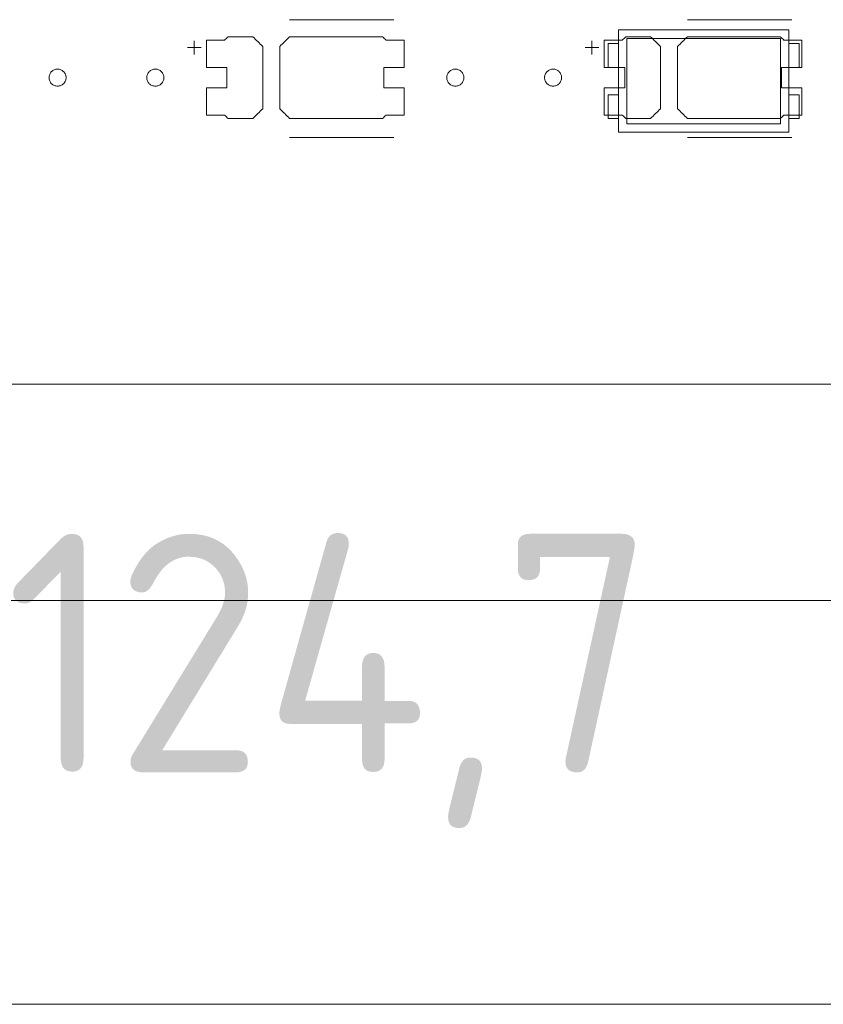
# Model space of a CAD drawing. Header units: inches. Extents: x -30 to 641, y 180 to 601.
# Tile 108 of 234: x 207 to 231, y 524 to 553. Entities that reach past the tile are written whole.
import ezdxf

# ---------------------------------------------------------------- set-up
doc = ezdxf.new("R2010")
doc.units = ezdxf.units.IN
doc.header["$MEASUREMENT"] = 0
doc.layers.add('1', color=7, linetype='Continuous')

# ---------------------------------------------------------------- blocks, each defined once
blk = doc.blocks.new('block 5')
at = {"layer": '1', "color": 8, "lineweight": 18, "true_color": 0x808080}
blk.add_lwpolyline([(-18.129, 535.876), (554.57, 535.876)], dxfattribs=at)
blk = doc.blocks.new('block 65')
at = {"layer": '1', "color": 155, "lineweight": 18, "true_color": 0x4c7299}
blk.add_lwpolyline([(280.228, 542.226), (160.002, 542.226)], dxfattribs=at)
blk = doc.blocks.new('block 174')
at = {"layer": '1', "color": 155, "lineweight": 18, "true_color": 0x4c7299}
blk.add_lwpolyline([(229.905, 552.613), (224.905, 552.613)], dxfattribs=at)
blk = doc.blocks.new('block 176')
at = {"layer": '1', "color": 155, "lineweight": 18, "true_color": 0x4c7299}
blk.add_lwpolyline([(224.905, 549.613), (229.905, 549.613)], dxfattribs=at)
blk = doc.blocks.new('block 177')
at = {"layer": '1', "color": 155, "lineweight": 18, "true_color": 0x4c7299}
blk.add_lwpolyline([(229.655, 552.363), (229.655, 549.863)], dxfattribs=at)
blk = doc.blocks.new('block 178')
at = {"layer": '1', "color": 155, "lineweight": 18, "true_color": 0x4c7299}
blk.add_lwpolyline([(225.155, 552.363), (229.655, 552.363)], dxfattribs=at)
blk = doc.blocks.new('block 179')
at = {"layer": '1', "color": 155, "lineweight": 18, "true_color": 0x4c7299}
blk.add_lwpolyline([(224.905, 552.613), (224.905, 549.613)], dxfattribs=at)
blk = doc.blocks.new('block 181')
at = {"layer": '1', "color": 155, "lineweight": 18, "true_color": 0x4c7299}
blk.add_lwpolyline([(225.155, 549.863), (225.155, 552.363)], dxfattribs=at)
blk = doc.blocks.new('block 182')
at = {"layer": '1', "color": 155, "lineweight": 18, "true_color": 0x4c7299}
blk.add_lwpolyline([(229.655, 549.863), (225.155, 549.863)], dxfattribs=at)
blk = doc.blocks.new('block 183')
at = {"layer": '1', "color": 155, "lineweight": 18, "true_color": 0x4c7299}
blk.add_lwpolyline([(224.905, 550.713), (224.605, 550.713)], dxfattribs=at)
blk = doc.blocks.new('block 184')
at = {"layer": '1', "color": 155, "lineweight": 18, "true_color": 0x4c7299}
blk.add_lwpolyline([(230.205, 550.013), (229.905, 550.013)], dxfattribs=at)
blk = doc.blocks.new('block 185')
at = {"layer": '1', "color": 155, "lineweight": 18, "true_color": 0x4c7299}
blk.add_lwpolyline([(224.605, 551.513), (224.605, 552.213)], dxfattribs=at)
blk = doc.blocks.new('block 186')
at = {"layer": '1', "color": 155, "lineweight": 18, "true_color": 0x4c7299}
blk.add_lwpolyline([(224.605, 550.713), (224.605, 550.013)], dxfattribs=at)
blk = doc.blocks.new('block 187')
at = {"layer": '1', "color": 155, "lineweight": 18, "true_color": 0x4c7299}
blk.add_lwpolyline([(230.205, 552.213), (229.905, 552.213)], dxfattribs=at)
blk = doc.blocks.new('block 188')
at = {"layer": '1', "color": 155, "lineweight": 18, "true_color": 0x4c7299}
blk.add_lwpolyline([(230.205, 550.713), (230.205, 550.013)], dxfattribs=at)
blk = doc.blocks.new('block 189')
at = {"layer": '1', "color": 155, "lineweight": 18, "true_color": 0x4c7299}
blk.add_lwpolyline([(224.905, 551.513), (224.605, 551.513)], dxfattribs=at)
blk = doc.blocks.new('block 190')
at = {"layer": '1', "color": 155, "lineweight": 18, "true_color": 0x4c7299}
blk.add_lwpolyline([(230.205, 551.513), (230.205, 552.213)], dxfattribs=at)
blk = doc.blocks.new('block 191')
at = {"layer": '1', "color": 155, "lineweight": 18, "true_color": 0x4c7299}
blk.add_lwpolyline([(229.905, 551.513), (230.205, 551.513)], dxfattribs=at)
blk = doc.blocks.new('block 192')
at = {"layer": '1', "color": 155, "lineweight": 18, "true_color": 0x4c7299}
blk.add_lwpolyline([(224.605, 552.213), (224.905, 552.213)], dxfattribs=at)
blk = doc.blocks.new('block 193')
at = {"layer": '1', "color": 155, "lineweight": 18, "true_color": 0x4c7299}
blk.add_lwpolyline([(229.905, 549.613), (229.905, 552.613)], dxfattribs=at)
blk = doc.blocks.new('block 195')
at = {"layer": '1', "color": 155, "lineweight": 18, "true_color": 0x4c7299}
blk.add_lwpolyline([(224.605, 550.013), (224.905, 550.013)], dxfattribs=at)
blk = doc.blocks.new('block 1040')
at = {"layer": '1', "color": 155, "lineweight": 18, "true_color": 0x4c7299}
blk.add_lwpolyline([(229.905, 550.713), (230.205, 550.713)], dxfattribs=at)
blk = doc.blocks.new('block 1380')
at = {"layer": '1', "color": 18, "lineweight": 13, "true_color": 0x4c0000}
blk.add_lwpolyline([(280.228, 542.226), (160.002, 542.226)], dxfattribs=at)
blk = doc.blocks.new('block 1382')
at = {"layer": '1', "color": 18, "lineweight": 13, "true_color": 0x4c0000}
blk.add_lwpolyline([(280.228, 542.226), (160.002, 542.226)], dxfattribs=at)
blk = doc.blocks.new('block 1441')
at = {"layer": '1', "color": 18, "lineweight": 13, "true_color": 0x4c0000}
blk.add_lwpolyline([(229.988, 549.461), (226.928, 549.461)], dxfattribs=at)
blk = doc.blocks.new('block 1452')
at = {"layer": '1', "color": 252, "lineweight": 13, "true_color": 0x848484}
blk.add_lwpolyline([(218.322, 549.461), (215.261, 549.461)], dxfattribs=at)
blk = doc.blocks.new('block 1570')
at = {"layer": '1', "color": 18, "lineweight": 13, "true_color": 0x4c0000}
blk.add_lwpolyline([(229.988, 552.914), (226.928, 552.914)], dxfattribs=at)
blk = doc.blocks.new('block 1571')
at = {"layer": '1', "color": 18, "lineweight": 13, "true_color": 0x4c0000}
blk.add_lwpolyline([(223.929, 552.095), (224.329, 552.095)], dxfattribs=at)
blk = doc.blocks.new('block 1572')
at = {"layer": '1', "color": 18, "lineweight": 13, "true_color": 0x4c0000}
blk.add_lwpolyline([(224.128, 551.896), (224.128, 552.296)], dxfattribs=at)
blk = doc.blocks.new('block 1603')
at = {"layer": '1', "color": 252, "lineweight": 13, "true_color": 0x848484}
blk.add_lwpolyline([(218.322, 552.914), (215.261, 552.914)], dxfattribs=at)
blk = doc.blocks.new('block 1604')
at = {"layer": '1', "color": 252, "lineweight": 13, "true_color": 0x848484}
blk.add_lwpolyline([(212.262, 552.095), (212.662, 552.095)], dxfattribs=at)
blk = doc.blocks.new('block 1605')
at = {"layer": '1', "color": 252, "lineweight": 13, "true_color": 0x848484}
blk.add_lwpolyline([(212.461, 551.896), (212.461, 552.296)], dxfattribs=at)
blk = doc.blocks.new('block 1646')
at = {"layer": '1', "color": 18, "lineweight": 13, "true_color": 0x4c0000}
blk.add_lwpolyline([(229.988, 549.461), (226.928, 549.461)], dxfattribs=at)
blk = doc.blocks.new('block 1652')
at = {"layer": '1', "color": 18, "lineweight": 13, "true_color": 0x4c0000}
blk.add_lwpolyline([(223.929, 552.095), (224.329, 552.095)], dxfattribs=at)
blk = doc.blocks.new('block 1660')
at = {"layer": '1', "color": 18, "lineweight": 13, "true_color": 0x4c0000}
blk.add_lwpolyline([(229.988, 552.914), (226.928, 552.914)], dxfattribs=at)
blk = doc.blocks.new('block 1666')
at = {"layer": '1', "color": 18, "lineweight": 13, "true_color": 0x4c0000}
blk.add_lwpolyline([(224.128, 551.896), (224.128, 552.296)], dxfattribs=at)
blk = doc.blocks.new('block 1765')
at = {"layer": '1', "color": 252, "lineweight": 13, "true_color": 0x848484}
blk.add_lwpolyline([(218.322, 549.461), (215.261, 549.461)], dxfattribs=at)
blk = doc.blocks.new('block 1766')
at = {"layer": '1', "color": 252, "lineweight": 13, "true_color": 0x848484}
blk.add_lwpolyline([(212.461, 551.896), (212.461, 552.296)], dxfattribs=at)
blk = doc.blocks.new('block 1767')
at = {"layer": '1', "color": 252, "lineweight": 13, "true_color": 0x848484}
blk.add_lwpolyline([(212.262, 552.095), (212.662, 552.095)], dxfattribs=at)
blk = doc.blocks.new('block 1768')
at = {"layer": '1', "color": 252, "lineweight": 13, "true_color": 0x848484}
blk.add_lwpolyline([(218.322, 552.914), (215.261, 552.914)], dxfattribs=at)
blk = doc.blocks.new('block 5771')
at = {"layer": '1', "color": 18, "lineweight": 13, "true_color": 0x4c0000}
blk.add_lwpolyline([(280.228, 542.226), (205.418, 542.226), (168.014, 542.226), (163.338, 542.226), (161, 542.226), (160.002, 542.396), (159.814, 543.576), (157.91, 544.92), (155.836, 543.856), (155.502, 542.692), (154.799, 542.226), (152.462, 542.226), (133.759, 542.226)], dxfattribs=at)
blk = doc.blocks.new('block 5827')
at = {"layer": '1', "color": 18, "lineweight": 13, "true_color": 0x4c0000}
blk.add_lwpolyline([(208.205, 551.214), (208.206, 551.238), (208.21, 551.262), (208.215, 551.285), (208.224, 551.309), (208.234, 551.332), (208.247, 551.353), (208.262, 551.373), (208.279, 551.392), (208.297, 551.408), (208.317, 551.422), (208.337, 551.434), (208.358, 551.445), (208.381, 551.453), (208.405, 551.459), (208.43, 551.463), (208.455, 551.464), (208.48, 551.463), (208.505, 551.459), (208.529, 551.453), (208.552, 551.445), (208.573, 551.434), (208.593, 551.422), (208.613, 551.408), (208.631, 551.392), (208.648, 551.373), (208.663, 551.353), (208.676, 551.332), (208.686, 551.309), (208.695, 551.285), (208.701, 551.262), (208.704, 551.238), (208.705, 551.214), (208.704, 551.19), (208.701, 551.166), (208.695, 551.142), (208.686, 551.119), (208.676, 551.096), (208.663, 551.075), (208.648, 551.055), (208.631, 551.036), (208.613, 551.02), (208.593, 551.006), (208.573, 550.993), (208.552, 550.983), (208.529, 550.975), (208.505, 550.969), (208.48, 550.965), (208.455, 550.964), (208.43, 550.965), (208.405, 550.969), (208.381, 550.975), (208.358, 550.983), (208.337, 550.993), (208.317, 551.006), (208.297, 551.02), (208.279, 551.036), (208.262, 551.055), (208.247, 551.075), (208.234, 551.096), (208.224, 551.119), (208.215, 551.142), (208.21, 551.166), (208.206, 551.19), (208.205, 551.214)], dxfattribs=at)
blk = doc.blocks.new('block 5832')
at = {"layer": '1', "color": 18, "lineweight": 13, "true_color": 0x4c0000}
blk.add_lwpolyline([(222.738, 551.214), (222.739, 551.238), (222.743, 551.262), (222.749, 551.285), (222.757, 551.309), (222.768, 551.332), (222.781, 551.353), (222.796, 551.373), (222.812, 551.392), (222.831, 551.408), (222.85, 551.422), (222.87, 551.434), (222.892, 551.445), (222.915, 551.453), (222.939, 551.459), (222.963, 551.463), (222.988, 551.464), (223.014, 551.463), (223.038, 551.459), (223.062, 551.453), (223.085, 551.445), (223.107, 551.434), (223.127, 551.422), (223.146, 551.408), (223.164, 551.392), (223.181, 551.373), (223.196, 551.353), (223.209, 551.332), (223.22, 551.309), (223.228, 551.285), (223.234, 551.262), (223.237, 551.238), (223.239, 551.214), (223.237, 551.19), (223.234, 551.166), (223.228, 551.142), (223.22, 551.119), (223.209, 551.096), (223.196, 551.075), (223.181, 551.055), (223.164, 551.036), (223.146, 551.02), (223.127, 551.006), (223.107, 550.993), (223.085, 550.983), (223.062, 550.975), (223.038, 550.969), (223.014, 550.965), (222.988, 550.964), (222.963, 550.965), (222.939, 550.969), (222.915, 550.975), (222.892, 550.983), (222.87, 550.993), (222.85, 551.006), (222.831, 551.02), (222.812, 551.036), (222.796, 551.055), (222.781, 551.075), (222.768, 551.096), (222.757, 551.119), (222.749, 551.142), (222.743, 551.166), (222.739, 551.19), (222.738, 551.214)], dxfattribs=at)
blk = doc.blocks.new('block 5834')
at = {"layer": '1', "color": 18, "lineweight": 13, "true_color": 0x4c0000}
blk.add_open_spline([(230.288, 551.514), (230.288, 551.781), (230.288, 552.047), (230.288, 552.314), (230.112, 552.314), (229.935, 552.314), (229.758, 552.314), (229.723, 552.347), (229.687, 552.381), (229.651, 552.414), (228.743, 552.414), (227.836, 552.414), (226.928, 552.414), (226.832, 552.318), (226.735, 552.222), (226.638, 552.126), (226.638, 551.518), (226.638, 550.91), (226.638, 550.302), (226.735, 550.206), (226.832, 550.11), (226.928, 550.014), (227.836, 550.014), (228.743, 550.014), (229.651, 550.014), (229.687, 550.047), (229.723, 550.081), (229.758, 550.114), (229.935, 550.114), (230.112, 550.114), (230.288, 550.114), (230.288, 550.381), (230.288, 550.647), (230.288, 550.914), (230.088, 550.914), (229.888, 550.914), (229.688, 550.914), (229.688, 551.114), (229.688, 551.314), (229.688, 551.514), (229.888, 551.514), (230.088, 551.514), (230.288, 551.514)], degree=3, knots=[0, 0, 0, 0, 1, 1, 1, 2, 2, 2, 3, 3, 3, 4, 4, 4, 5, 5, 5, 6, 6, 6, 7, 7, 7, 8, 8, 8, 9, 9, 9, 10, 10, 10, 11, 11, 11, 12, 12, 12, 13, 13, 13, 14, 14, 14, 14], dxfattribs=at)
blk = doc.blocks.new('block 5835')
at = {"layer": '1', "color": 18, "lineweight": 13, "true_color": 0x4c0000}
blk.add_open_spline([(230.288, 551.514), (230.288, 551.781), (230.288, 552.047), (230.288, 552.314), (230.112, 552.314), (229.935, 552.314), (229.758, 552.314), (229.723, 552.347), (229.687, 552.381), (229.651, 552.414), (228.743, 552.414), (227.836, 552.414), (226.928, 552.414), (226.832, 552.318), (226.735, 552.222), (226.638, 552.126), (226.638, 551.518), (226.638, 550.91), (226.638, 550.302), (226.735, 550.206), (226.832, 550.11), (226.928, 550.014), (227.836, 550.014), (228.743, 550.014), (229.651, 550.014), (229.687, 550.047), (229.723, 550.081), (229.758, 550.114), (229.935, 550.114), (230.112, 550.114), (230.288, 550.114), (230.288, 550.381), (230.288, 550.647), (230.288, 550.914), (230.088, 550.914), (229.888, 550.914), (229.688, 550.914), (229.688, 551.114), (229.688, 551.314), (229.688, 551.514), (229.888, 551.514), (230.088, 551.514), (230.288, 551.514)], degree=3, knots=[0, 0, 0, 0, 1, 1, 1, 2, 2, 2, 3, 3, 3, 4, 4, 4, 5, 5, 5, 6, 6, 6, 7, 7, 7, 8, 8, 8, 9, 9, 9, 10, 10, 10, 11, 11, 11, 12, 12, 12, 13, 13, 13, 14, 14, 14, 14], dxfattribs=at)
blk = doc.blocks.new('block 5836')
at = {"layer": '1', "color": 18, "lineweight": 13, "true_color": 0x4c0000}
blk.add_open_spline([(225.849, 552.414), (225.945, 552.318), (226.042, 552.222), (226.138, 552.126), (226.138, 551.518), (226.138, 550.91), (226.138, 550.302), (226.042, 550.206), (225.945, 550.11), (225.849, 550.014), (225.608, 550.014), (225.367, 550.014), (225.126, 550.014), (225.09, 550.047), (225.054, 550.081), (225.019, 550.114), (224.842, 550.114), (224.665, 550.114), (224.488, 550.114), (224.488, 550.381), (224.488, 550.647), (224.488, 550.914), (224.688, 550.914), (224.888, 550.914), (225.088, 550.914), (225.088, 551.114), (225.088, 551.314), (225.088, 551.514), (224.888, 551.514), (224.688, 551.514), (224.488, 551.514), (224.488, 551.781), (224.488, 552.047), (224.488, 552.314), (224.665, 552.314), (224.842, 552.314), (225.019, 552.314), (225.054, 552.347), (225.09, 552.381), (225.126, 552.414), (225.367, 552.414), (225.608, 552.414), (225.849, 552.414)], degree=3, knots=[0, 0, 0, 0, 1, 1, 1, 2, 2, 2, 3, 3, 3, 4, 4, 4, 5, 5, 5, 6, 6, 6, 7, 7, 7, 8, 8, 8, 9, 9, 9, 10, 10, 10, 11, 11, 11, 12, 12, 12, 13, 13, 13, 14, 14, 14, 14], dxfattribs=at)
blk = doc.blocks.new('block 5837')
at = {"layer": '1', "color": 18, "lineweight": 13, "true_color": 0x4c0000}
blk.add_open_spline([(225.849, 552.414), (225.945, 552.318), (226.042, 552.222), (226.138, 552.126), (226.138, 551.518), (226.138, 550.91), (226.138, 550.302), (226.042, 550.206), (225.945, 550.11), (225.849, 550.014), (225.608, 550.014), (225.367, 550.014), (225.126, 550.014), (225.09, 550.047), (225.054, 550.081), (225.019, 550.114), (224.842, 550.114), (224.665, 550.114), (224.488, 550.114), (224.488, 550.381), (224.488, 550.647), (224.488, 550.914), (224.688, 550.914), (224.888, 550.914), (225.088, 550.914), (225.088, 551.114), (225.088, 551.314), (225.088, 551.514), (224.888, 551.514), (224.688, 551.514), (224.488, 551.514), (224.488, 551.781), (224.488, 552.047), (224.488, 552.314), (224.665, 552.314), (224.842, 552.314), (225.019, 552.314), (225.054, 552.347), (225.09, 552.381), (225.126, 552.414), (225.367, 552.414), (225.608, 552.414), (225.849, 552.414)], degree=3, knots=[0, 0, 0, 0, 1, 1, 1, 2, 2, 2, 3, 3, 3, 4, 4, 4, 5, 5, 5, 6, 6, 6, 7, 7, 7, 8, 8, 8, 9, 9, 9, 10, 10, 10, 11, 11, 11, 12, 12, 12, 13, 13, 13, 14, 14, 14, 14], dxfattribs=at)
blk = doc.blocks.new('block 5970')
at = {"layer": '1', "color": 252, "lineweight": 13, "true_color": 0x848484}
blk.add_lwpolyline([(211.072, 551.214), (211.073, 551.238), (211.076, 551.262), (211.082, 551.285), (211.09, 551.309), (211.101, 551.332), (211.114, 551.353), (211.129, 551.373), (211.146, 551.392), (211.164, 551.408), (211.183, 551.422), (211.204, 551.434), (211.225, 551.445), (211.248, 551.453), (211.272, 551.459), (211.297, 551.463), (211.322, 551.464), (211.347, 551.463), (211.372, 551.459), (211.395, 551.453), (211.418, 551.445), (211.44, 551.434), (211.46, 551.422), (211.48, 551.408), (211.498, 551.392), (211.515, 551.373), (211.529, 551.353), (211.542, 551.332), (211.553, 551.309), (211.561, 551.285), (211.567, 551.262), (211.571, 551.238), (211.572, 551.214), (211.571, 551.19), (211.567, 551.166), (211.561, 551.142), (211.553, 551.119), (211.542, 551.096), (211.529, 551.075), (211.515, 551.055), (211.498, 551.036), (211.48, 551.02), (211.46, 551.006), (211.44, 550.993), (211.418, 550.983), (211.395, 550.975), (211.372, 550.969), (211.347, 550.965), (211.322, 550.964), (211.297, 550.965), (211.272, 550.969), (211.248, 550.975), (211.225, 550.983), (211.204, 550.993), (211.183, 551.006), (211.164, 551.02), (211.146, 551.036), (211.129, 551.055), (211.114, 551.075), (211.101, 551.096), (211.09, 551.119), (211.082, 551.142), (211.076, 551.166), (211.073, 551.19), (211.072, 551.214)], dxfattribs=at)
blk = doc.blocks.new('block 5971')
at = {"layer": '1', "color": 252, "lineweight": 13, "true_color": 0x848484}
blk.add_lwpolyline([(219.872, 551.214), (219.873, 551.238), (219.876, 551.262), (219.882, 551.285), (219.89, 551.309), (219.901, 551.332), (219.914, 551.353), (219.929, 551.373), (219.946, 551.392), (219.964, 551.408), (219.983, 551.422), (220.004, 551.434), (220.025, 551.445), (220.048, 551.453), (220.072, 551.459), (220.097, 551.463), (220.122, 551.464), (220.147, 551.463), (220.172, 551.459), (220.195, 551.453), (220.218, 551.445), (220.24, 551.434), (220.26, 551.422), (220.28, 551.408), (220.298, 551.392), (220.315, 551.373), (220.329, 551.353), (220.342, 551.332), (220.353, 551.309), (220.361, 551.285), (220.367, 551.262), (220.371, 551.238), (220.372, 551.214), (220.371, 551.19), (220.367, 551.166), (220.361, 551.142), (220.353, 551.119), (220.342, 551.096), (220.329, 551.075), (220.315, 551.055), (220.298, 551.036), (220.28, 551.02), (220.26, 551.006), (220.24, 550.993), (220.218, 550.983), (220.195, 550.975), (220.172, 550.969), (220.147, 550.965), (220.122, 550.964), (220.097, 550.965), (220.072, 550.969), (220.048, 550.975), (220.025, 550.983), (220.004, 550.993), (219.983, 551.006), (219.964, 551.02), (219.946, 551.036), (219.929, 551.055), (219.914, 551.075), (219.901, 551.096), (219.89, 551.119), (219.882, 551.142), (219.876, 551.166), (219.873, 551.19), (219.872, 551.214)], dxfattribs=at)
blk = doc.blocks.new('block 5972')
at = {"layer": '1', "color": 252, "lineweight": 13, "true_color": 0x848484}
blk.add_open_spline([(218.622, 551.514), (218.622, 551.781), (218.622, 552.047), (218.622, 552.314), (218.445, 552.314), (218.268, 552.314), (218.092, 552.314), (218.056, 552.347), (218.02, 552.381), (217.984, 552.414), (217.077, 552.414), (216.169, 552.414), (215.261, 552.414), (215.165, 552.318), (215.068, 552.222), (214.972, 552.126), (214.972, 551.518), (214.972, 550.91), (214.972, 550.302), (215.068, 550.206), (215.165, 550.11), (215.261, 550.014), (216.169, 550.014), (217.077, 550.014), (217.984, 550.014), (218.02, 550.047), (218.056, 550.081), (218.092, 550.114), (218.268, 550.114), (218.445, 550.114), (218.622, 550.114), (218.622, 550.381), (218.622, 550.647), (218.622, 550.914), (218.422, 550.914), (218.222, 550.914), (218.022, 550.914), (218.022, 551.114), (218.022, 551.314), (218.022, 551.514), (218.222, 551.514), (218.422, 551.514), (218.622, 551.514)], degree=3, knots=[0, 0, 0, 0, 1, 1, 1, 2, 2, 2, 3, 3, 3, 4, 4, 4, 5, 5, 5, 6, 6, 6, 7, 7, 7, 8, 8, 8, 9, 9, 9, 10, 10, 10, 11, 11, 11, 12, 12, 12, 13, 13, 13, 14, 14, 14, 14], dxfattribs=at)
blk = doc.blocks.new('block 5973')
at = {"layer": '1', "color": 252, "lineweight": 13, "true_color": 0x848484}
blk.add_open_spline([(218.622, 551.514), (218.622, 551.781), (218.622, 552.047), (218.622, 552.314), (218.445, 552.314), (218.268, 552.314), (218.092, 552.314), (218.056, 552.347), (218.02, 552.381), (217.984, 552.414), (217.077, 552.414), (216.169, 552.414), (215.261, 552.414), (215.165, 552.318), (215.068, 552.222), (214.972, 552.126), (214.972, 551.518), (214.972, 550.91), (214.972, 550.302), (215.068, 550.206), (215.165, 550.11), (215.261, 550.014), (216.169, 550.014), (217.077, 550.014), (217.984, 550.014), (218.02, 550.047), (218.056, 550.081), (218.092, 550.114), (218.268, 550.114), (218.445, 550.114), (218.622, 550.114), (218.622, 550.381), (218.622, 550.647), (218.622, 550.914), (218.422, 550.914), (218.222, 550.914), (218.022, 550.914), (218.022, 551.114), (218.022, 551.314), (218.022, 551.514), (218.222, 551.514), (218.422, 551.514), (218.622, 551.514)], degree=3, knots=[0, 0, 0, 0, 1, 1, 1, 2, 2, 2, 3, 3, 3, 4, 4, 4, 5, 5, 5, 6, 6, 6, 7, 7, 7, 8, 8, 8, 9, 9, 9, 10, 10, 10, 11, 11, 11, 12, 12, 12, 13, 13, 13, 14, 14, 14, 14], dxfattribs=at)
blk = doc.blocks.new('block 5974')
at = {"layer": '1', "color": 252, "lineweight": 13, "true_color": 0x848484}
blk.add_open_spline([(214.182, 552.414), (214.279, 552.318), (214.375, 552.222), (214.472, 552.126), (214.472, 551.518), (214.472, 550.91), (214.472, 550.302), (214.375, 550.206), (214.279, 550.11), (214.182, 550.014), (213.941, 550.014), (213.7, 550.014), (213.459, 550.014), (213.423, 550.047), (213.388, 550.081), (213.352, 550.114), (213.175, 550.114), (212.999, 550.114), (212.822, 550.114), (212.822, 550.381), (212.822, 550.647), (212.822, 550.914), (213.022, 550.914), (213.222, 550.914), (213.422, 550.914), (213.422, 551.114), (213.422, 551.314), (213.422, 551.514), (213.222, 551.514), (213.022, 551.514), (212.822, 551.514), (212.822, 551.781), (212.822, 552.047), (212.822, 552.314), (212.999, 552.314), (213.175, 552.314), (213.352, 552.314), (213.388, 552.347), (213.423, 552.381), (213.459, 552.414), (213.7, 552.414), (213.941, 552.414), (214.182, 552.414)], degree=3, knots=[0, 0, 0, 0, 1, 1, 1, 2, 2, 2, 3, 3, 3, 4, 4, 4, 5, 5, 5, 6, 6, 6, 7, 7, 7, 8, 8, 8, 9, 9, 9, 10, 10, 10, 11, 11, 11, 12, 12, 12, 13, 13, 13, 14, 14, 14, 14], dxfattribs=at)
blk = doc.blocks.new('block 5975')
at = {"layer": '1', "color": 252, "lineweight": 13, "true_color": 0x848484}
blk.add_open_spline([(214.182, 552.414), (214.279, 552.318), (214.375, 552.222), (214.472, 552.126), (214.472, 551.518), (214.472, 550.91), (214.472, 550.302), (214.375, 550.206), (214.279, 550.11), (214.182, 550.014), (213.941, 550.014), (213.7, 550.014), (213.459, 550.014), (213.423, 550.047), (213.388, 550.081), (213.352, 550.114), (213.175, 550.114), (212.999, 550.114), (212.822, 550.114), (212.822, 550.381), (212.822, 550.647), (212.822, 550.914), (213.022, 550.914), (213.222, 550.914), (213.422, 550.914), (213.422, 551.114), (213.422, 551.314), (213.422, 551.514), (213.222, 551.514), (213.022, 551.514), (212.822, 551.514), (212.822, 551.781), (212.822, 552.047), (212.822, 552.314), (212.999, 552.314), (213.175, 552.314), (213.352, 552.314), (213.388, 552.347), (213.423, 552.381), (213.459, 552.414), (213.7, 552.414), (213.941, 552.414), (214.182, 552.414)], degree=3, knots=[0, 0, 0, 0, 1, 1, 1, 2, 2, 2, 3, 3, 3, 4, 4, 4, 5, 5, 5, 6, 6, 6, 7, 7, 7, 8, 8, 8, 9, 9, 9, 10, 10, 10, 11, 11, 11, 12, 12, 12, 13, 13, 13, 14, 14, 14, 14], dxfattribs=at)
blk = doc.blocks.new('block 6321')
at = {"layer": '1', "color": 18, "lineweight": 13, "true_color": 0x4c0000}
blk.add_open_spline([(225.849, 552.414), (225.945, 552.318), (226.042, 552.222), (226.138, 552.126), (226.138, 551.518), (226.138, 550.91), (226.138, 550.302), (226.042, 550.206), (225.945, 550.11), (225.849, 550.014), (225.608, 550.014), (225.367, 550.014), (225.126, 550.014), (225.09, 550.047), (225.054, 550.081), (225.019, 550.114), (224.842, 550.114), (224.665, 550.114), (224.488, 550.114), (224.488, 550.381), (224.488, 550.647), (224.488, 550.914), (224.688, 550.914), (224.888, 550.914), (225.088, 550.914), (225.088, 551.114), (225.088, 551.314), (225.088, 551.514), (224.888, 551.514), (224.688, 551.514), (224.488, 551.514), (224.488, 551.781), (224.488, 552.047), (224.488, 552.314), (224.665, 552.314), (224.842, 552.314), (225.019, 552.314), (225.054, 552.347), (225.09, 552.381), (225.126, 552.414), (225.367, 552.414), (225.608, 552.414), (225.849, 552.414)], degree=3, knots=[0, 0, 0, 0, 1, 1, 1, 2, 2, 2, 3, 3, 3, 4, 4, 4, 5, 5, 5, 6, 6, 6, 7, 7, 7, 8, 8, 8, 9, 9, 9, 10, 10, 10, 11, 11, 11, 12, 12, 12, 13, 13, 13, 14, 14, 14, 14], dxfattribs=at)
blk = doc.blocks.new('block 6323')
at = {"layer": '1', "color": 18, "lineweight": 13, "true_color": 0x4c0000}
blk.add_lwpolyline([(222.738, 551.214), (222.739, 551.238), (222.743, 551.262), (222.749, 551.285), (222.757, 551.309), (222.768, 551.332), (222.781, 551.353), (222.796, 551.373), (222.812, 551.392), (222.831, 551.408), (222.85, 551.422), (222.87, 551.434), (222.892, 551.445), (222.915, 551.453), (222.939, 551.459), (222.963, 551.463), (222.988, 551.464), (223.014, 551.463), (223.038, 551.459), (223.062, 551.453), (223.085, 551.445), (223.107, 551.434), (223.127, 551.422), (223.146, 551.408), (223.164, 551.392), (223.181, 551.373), (223.196, 551.353), (223.209, 551.332), (223.22, 551.309), (223.228, 551.285), (223.234, 551.262), (223.237, 551.238), (223.239, 551.214), (223.237, 551.19), (223.234, 551.166), (223.228, 551.142), (223.22, 551.119), (223.209, 551.096), (223.196, 551.075), (223.181, 551.055), (223.164, 551.036), (223.146, 551.02), (223.127, 551.006), (223.107, 550.993), (223.085, 550.983), (223.062, 550.975), (223.038, 550.969), (223.014, 550.965), (222.988, 550.964), (222.963, 550.965), (222.939, 550.969), (222.915, 550.975), (222.892, 550.983), (222.87, 550.993), (222.85, 551.006), (222.831, 551.02), (222.812, 551.036), (222.796, 551.055), (222.781, 551.075), (222.768, 551.096), (222.757, 551.119), (222.749, 551.142), (222.743, 551.166), (222.739, 551.19), (222.738, 551.214)], dxfattribs=at)
blk = doc.blocks.new('block 6329')
at = {"layer": '1', "color": 18, "lineweight": 13, "true_color": 0x4c0000}
blk.add_open_spline([(225.849, 552.414), (225.945, 552.318), (226.042, 552.222), (226.138, 552.126), (226.138, 551.518), (226.138, 550.91), (226.138, 550.302), (226.042, 550.206), (225.945, 550.11), (225.849, 550.014), (225.608, 550.014), (225.367, 550.014), (225.126, 550.014), (225.09, 550.047), (225.054, 550.081), (225.019, 550.114), (224.842, 550.114), (224.665, 550.114), (224.488, 550.114), (224.488, 550.381), (224.488, 550.647), (224.488, 550.914), (224.688, 550.914), (224.888, 550.914), (225.088, 550.914), (225.088, 551.114), (225.088, 551.314), (225.088, 551.514), (224.888, 551.514), (224.688, 551.514), (224.488, 551.514), (224.488, 551.781), (224.488, 552.047), (224.488, 552.314), (224.665, 552.314), (224.842, 552.314), (225.019, 552.314), (225.054, 552.347), (225.09, 552.381), (225.126, 552.414), (225.367, 552.414), (225.608, 552.414), (225.849, 552.414)], degree=3, knots=[0, 0, 0, 0, 1, 1, 1, 2, 2, 2, 3, 3, 3, 4, 4, 4, 5, 5, 5, 6, 6, 6, 7, 7, 7, 8, 8, 8, 9, 9, 9, 10, 10, 10, 11, 11, 11, 12, 12, 12, 13, 13, 13, 14, 14, 14, 14], dxfattribs=at)
blk = doc.blocks.new('block 6336')
at = {"layer": '1', "color": 18, "lineweight": 13, "true_color": 0x4c0000}
blk.add_open_spline([(230.288, 551.514), (230.288, 551.781), (230.288, 552.047), (230.288, 552.314), (230.112, 552.314), (229.935, 552.314), (229.758, 552.314), (229.723, 552.347), (229.687, 552.381), (229.651, 552.414), (228.743, 552.414), (227.836, 552.414), (226.928, 552.414), (226.832, 552.318), (226.735, 552.222), (226.638, 552.126), (226.638, 551.518), (226.638, 550.91), (226.638, 550.302), (226.735, 550.206), (226.832, 550.11), (226.928, 550.014), (227.836, 550.014), (228.743, 550.014), (229.651, 550.014), (229.687, 550.047), (229.723, 550.081), (229.758, 550.114), (229.935, 550.114), (230.112, 550.114), (230.288, 550.114), (230.288, 550.381), (230.288, 550.647), (230.288, 550.914), (230.088, 550.914), (229.888, 550.914), (229.688, 550.914), (229.688, 551.114), (229.688, 551.314), (229.688, 551.514), (229.888, 551.514), (230.088, 551.514), (230.288, 551.514)], degree=3, knots=[0, 0, 0, 0, 1, 1, 1, 2, 2, 2, 3, 3, 3, 4, 4, 4, 5, 5, 5, 6, 6, 6, 7, 7, 7, 8, 8, 8, 9, 9, 9, 10, 10, 10, 11, 11, 11, 12, 12, 12, 13, 13, 13, 14, 14, 14, 14], dxfattribs=at)
blk = doc.blocks.new('block 6342')
at = {"layer": '1', "color": 18, "lineweight": 13, "true_color": 0x4c0000}
blk.add_lwpolyline([(208.205, 551.214), (208.206, 551.238), (208.21, 551.262), (208.215, 551.285), (208.224, 551.309), (208.234, 551.332), (208.247, 551.353), (208.262, 551.373), (208.279, 551.392), (208.297, 551.408), (208.317, 551.422), (208.337, 551.434), (208.358, 551.445), (208.381, 551.453), (208.405, 551.459), (208.43, 551.463), (208.455, 551.464), (208.48, 551.463), (208.505, 551.459), (208.529, 551.453), (208.552, 551.445), (208.573, 551.434), (208.593, 551.422), (208.613, 551.408), (208.631, 551.392), (208.648, 551.373), (208.663, 551.353), (208.676, 551.332), (208.686, 551.309), (208.695, 551.285), (208.701, 551.262), (208.704, 551.238), (208.705, 551.214), (208.704, 551.19), (208.701, 551.166), (208.695, 551.142), (208.686, 551.119), (208.676, 551.096), (208.663, 551.075), (208.648, 551.055), (208.631, 551.036), (208.613, 551.02), (208.593, 551.006), (208.573, 550.993), (208.552, 550.983), (208.529, 550.975), (208.505, 550.969), (208.48, 550.965), (208.455, 550.964), (208.43, 550.965), (208.405, 550.969), (208.381, 550.975), (208.358, 550.983), (208.337, 550.993), (208.317, 551.006), (208.297, 551.02), (208.279, 551.036), (208.262, 551.055), (208.247, 551.075), (208.234, 551.096), (208.224, 551.119), (208.215, 551.142), (208.21, 551.166), (208.206, 551.19), (208.205, 551.214)], dxfattribs=at)
blk = doc.blocks.new('block 6345')
at = {"layer": '1', "color": 18, "lineweight": 13, "true_color": 0x4c0000}
blk.add_open_spline([(230.288, 551.514), (230.288, 551.781), (230.288, 552.047), (230.288, 552.314), (230.112, 552.314), (229.935, 552.314), (229.758, 552.314), (229.723, 552.347), (229.687, 552.381), (229.651, 552.414), (228.743, 552.414), (227.836, 552.414), (226.928, 552.414), (226.832, 552.318), (226.735, 552.222), (226.638, 552.126), (226.638, 551.518), (226.638, 550.91), (226.638, 550.302), (226.735, 550.206), (226.832, 550.11), (226.928, 550.014), (227.836, 550.014), (228.743, 550.014), (229.651, 550.014), (229.687, 550.047), (229.723, 550.081), (229.758, 550.114), (229.935, 550.114), (230.112, 550.114), (230.288, 550.114), (230.288, 550.381), (230.288, 550.647), (230.288, 550.914), (230.088, 550.914), (229.888, 550.914), (229.688, 550.914), (229.688, 551.114), (229.688, 551.314), (229.688, 551.514), (229.888, 551.514), (230.088, 551.514), (230.288, 551.514)], degree=3, knots=[0, 0, 0, 0, 1, 1, 1, 2, 2, 2, 3, 3, 3, 4, 4, 4, 5, 5, 5, 6, 6, 6, 7, 7, 7, 8, 8, 8, 9, 9, 9, 10, 10, 10, 11, 11, 11, 12, 12, 12, 13, 13, 13, 14, 14, 14, 14], dxfattribs=at)
blk = doc.blocks.new('block 6493')
at = {"layer": '1', "color": 252, "lineweight": 13, "true_color": 0x848484}
blk.add_open_spline([(218.622, 551.514), (218.622, 551.781), (218.622, 552.047), (218.622, 552.314), (218.445, 552.314), (218.268, 552.314), (218.092, 552.314), (218.056, 552.347), (218.02, 552.381), (217.984, 552.414), (217.077, 552.414), (216.169, 552.414), (215.261, 552.414), (215.165, 552.318), (215.068, 552.222), (214.972, 552.126), (214.972, 551.518), (214.972, 550.91), (214.972, 550.302), (215.068, 550.206), (215.165, 550.11), (215.261, 550.014), (216.169, 550.014), (217.077, 550.014), (217.984, 550.014), (218.02, 550.047), (218.056, 550.081), (218.092, 550.114), (218.268, 550.114), (218.445, 550.114), (218.622, 550.114), (218.622, 550.381), (218.622, 550.647), (218.622, 550.914), (218.422, 550.914), (218.222, 550.914), (218.022, 550.914), (218.022, 551.114), (218.022, 551.314), (218.022, 551.514), (218.222, 551.514), (218.422, 551.514), (218.622, 551.514)], degree=3, knots=[0, 0, 0, 0, 1, 1, 1, 2, 2, 2, 3, 3, 3, 4, 4, 4, 5, 5, 5, 6, 6, 6, 7, 7, 7, 8, 8, 8, 9, 9, 9, 10, 10, 10, 11, 11, 11, 12, 12, 12, 13, 13, 13, 14, 14, 14, 14], dxfattribs=at)
blk = doc.blocks.new('block 6494')
at = {"layer": '1', "color": 252, "lineweight": 13, "true_color": 0x848484}
blk.add_open_spline([(218.622, 551.514), (218.622, 551.781), (218.622, 552.047), (218.622, 552.314), (218.445, 552.314), (218.268, 552.314), (218.092, 552.314), (218.056, 552.347), (218.02, 552.381), (217.984, 552.414), (217.077, 552.414), (216.169, 552.414), (215.261, 552.414), (215.165, 552.318), (215.068, 552.222), (214.972, 552.126), (214.972, 551.518), (214.972, 550.91), (214.972, 550.302), (215.068, 550.206), (215.165, 550.11), (215.261, 550.014), (216.169, 550.014), (217.077, 550.014), (217.984, 550.014), (218.02, 550.047), (218.056, 550.081), (218.092, 550.114), (218.268, 550.114), (218.445, 550.114), (218.622, 550.114), (218.622, 550.381), (218.622, 550.647), (218.622, 550.914), (218.422, 550.914), (218.222, 550.914), (218.022, 550.914), (218.022, 551.114), (218.022, 551.314), (218.022, 551.514), (218.222, 551.514), (218.422, 551.514), (218.622, 551.514)], degree=3, knots=[0, 0, 0, 0, 1, 1, 1, 2, 2, 2, 3, 3, 3, 4, 4, 4, 5, 5, 5, 6, 6, 6, 7, 7, 7, 8, 8, 8, 9, 9, 9, 10, 10, 10, 11, 11, 11, 12, 12, 12, 13, 13, 13, 14, 14, 14, 14], dxfattribs=at)
blk = doc.blocks.new('block 6495')
at = {"layer": '1', "color": 252, "lineweight": 13, "true_color": 0x848484}
blk.add_open_spline([(214.182, 552.414), (214.279, 552.318), (214.375, 552.222), (214.472, 552.126), (214.472, 551.518), (214.472, 550.91), (214.472, 550.302), (214.375, 550.206), (214.279, 550.11), (214.182, 550.014), (213.941, 550.014), (213.7, 550.014), (213.459, 550.014), (213.423, 550.047), (213.388, 550.081), (213.352, 550.114), (213.175, 550.114), (212.999, 550.114), (212.822, 550.114), (212.822, 550.381), (212.822, 550.647), (212.822, 550.914), (213.022, 550.914), (213.222, 550.914), (213.422, 550.914), (213.422, 551.114), (213.422, 551.314), (213.422, 551.514), (213.222, 551.514), (213.022, 551.514), (212.822, 551.514), (212.822, 551.781), (212.822, 552.047), (212.822, 552.314), (212.999, 552.314), (213.175, 552.314), (213.352, 552.314), (213.388, 552.347), (213.423, 552.381), (213.459, 552.414), (213.7, 552.414), (213.941, 552.414), (214.182, 552.414)], degree=3, knots=[0, 0, 0, 0, 1, 1, 1, 2, 2, 2, 3, 3, 3, 4, 4, 4, 5, 5, 5, 6, 6, 6, 7, 7, 7, 8, 8, 8, 9, 9, 9, 10, 10, 10, 11, 11, 11, 12, 12, 12, 13, 13, 13, 14, 14, 14, 14], dxfattribs=at)
blk = doc.blocks.new('block 6496')
at = {"layer": '1', "color": 252, "lineweight": 13, "true_color": 0x848484}
blk.add_lwpolyline([(219.872, 551.214), (219.873, 551.238), (219.876, 551.262), (219.882, 551.285), (219.89, 551.309), (219.901, 551.332), (219.914, 551.353), (219.929, 551.373), (219.946, 551.392), (219.964, 551.408), (219.983, 551.422), (220.004, 551.434), (220.025, 551.445), (220.048, 551.453), (220.072, 551.459), (220.097, 551.463), (220.122, 551.464), (220.147, 551.463), (220.172, 551.459), (220.195, 551.453), (220.218, 551.445), (220.24, 551.434), (220.26, 551.422), (220.28, 551.408), (220.298, 551.392), (220.315, 551.373), (220.329, 551.353), (220.342, 551.332), (220.353, 551.309), (220.361, 551.285), (220.367, 551.262), (220.371, 551.238), (220.372, 551.214), (220.371, 551.19), (220.367, 551.166), (220.361, 551.142), (220.353, 551.119), (220.342, 551.096), (220.329, 551.075), (220.315, 551.055), (220.298, 551.036), (220.28, 551.02), (220.26, 551.006), (220.24, 550.993), (220.218, 550.983), (220.195, 550.975), (220.172, 550.969), (220.147, 550.965), (220.122, 550.964), (220.097, 550.965), (220.072, 550.969), (220.048, 550.975), (220.025, 550.983), (220.004, 550.993), (219.983, 551.006), (219.964, 551.02), (219.946, 551.036), (219.929, 551.055), (219.914, 551.075), (219.901, 551.096), (219.89, 551.119), (219.882, 551.142), (219.876, 551.166), (219.873, 551.19), (219.872, 551.214)], dxfattribs=at)
blk = doc.blocks.new('block 6497')
at = {"layer": '1', "color": 252, "lineweight": 13, "true_color": 0x848484}
blk.add_lwpolyline([(211.072, 551.214), (211.073, 551.238), (211.076, 551.262), (211.082, 551.285), (211.09, 551.309), (211.101, 551.332), (211.114, 551.353), (211.129, 551.373), (211.146, 551.392), (211.164, 551.408), (211.183, 551.422), (211.204, 551.434), (211.225, 551.445), (211.248, 551.453), (211.272, 551.459), (211.297, 551.463), (211.322, 551.464), (211.347, 551.463), (211.372, 551.459), (211.395, 551.453), (211.418, 551.445), (211.44, 551.434), (211.46, 551.422), (211.48, 551.408), (211.498, 551.392), (211.515, 551.373), (211.529, 551.353), (211.542, 551.332), (211.553, 551.309), (211.561, 551.285), (211.567, 551.262), (211.571, 551.238), (211.572, 551.214), (211.571, 551.19), (211.567, 551.166), (211.561, 551.142), (211.553, 551.119), (211.542, 551.096), (211.529, 551.075), (211.515, 551.055), (211.498, 551.036), (211.48, 551.02), (211.46, 551.006), (211.44, 550.993), (211.418, 550.983), (211.395, 550.975), (211.372, 550.969), (211.347, 550.965), (211.322, 550.964), (211.297, 550.965), (211.272, 550.969), (211.248, 550.975), (211.225, 550.983), (211.204, 550.993), (211.183, 551.006), (211.164, 551.02), (211.146, 551.036), (211.129, 551.055), (211.114, 551.075), (211.101, 551.096), (211.09, 551.119), (211.082, 551.142), (211.076, 551.166), (211.073, 551.19), (211.072, 551.214)], dxfattribs=at)
blk = doc.blocks.new('block 6498')
at = {"layer": '1', "color": 252, "lineweight": 13, "true_color": 0x848484}
blk.add_open_spline([(214.182, 552.414), (214.279, 552.318), (214.375, 552.222), (214.472, 552.126), (214.472, 551.518), (214.472, 550.91), (214.472, 550.302), (214.375, 550.206), (214.279, 550.11), (214.182, 550.014), (213.941, 550.014), (213.7, 550.014), (213.459, 550.014), (213.423, 550.047), (213.388, 550.081), (213.352, 550.114), (213.175, 550.114), (212.999, 550.114), (212.822, 550.114), (212.822, 550.381), (212.822, 550.647), (212.822, 550.914), (213.022, 550.914), (213.222, 550.914), (213.422, 550.914), (213.422, 551.114), (213.422, 551.314), (213.422, 551.514), (213.222, 551.514), (213.022, 551.514), (212.822, 551.514), (212.822, 551.781), (212.822, 552.047), (212.822, 552.314), (212.999, 552.314), (213.175, 552.314), (213.352, 552.314), (213.388, 552.347), (213.423, 552.381), (213.459, 552.414), (213.7, 552.414), (213.941, 552.414), (214.182, 552.414)], degree=3, knots=[0, 0, 0, 0, 1, 1, 1, 2, 2, 2, 3, 3, 3, 4, 4, 4, 5, 5, 5, 6, 6, 6, 7, 7, 7, 8, 8, 8, 9, 9, 9, 10, 10, 10, 11, 11, 11, 12, 12, 12, 13, 13, 13, 14, 14, 14, 14], dxfattribs=at)
blk = doc.blocks.new('block 9242')
at = {"layer": '1', "color": 35, "true_color": 0x99724c, "insert": (206.928, 529.199), "char_height": 7, "attachment_point": 7}
blk.add_mtext('\\fDINPro|b0|i0|c0|p34;\\W0.9586;124,7', dxfattribs=at)
blk = doc.blocks.new('block 9245')
at = {"layer": '1', "color": 35, "lineweight": 13, "true_color": 0x99724c}
blk.add_lwpolyline([(157.752, 524.028), (282.478, 524.028)], dxfattribs=at)

msp = doc.modelspace()

# ---------------------------------------------------------------- block references
at = {"layer": '1'}
for name in ['block 5771', 'block 1603', 'block 1768', 'block 1570', 'block 1660', 'block 174', 'block 179', 'block 193', 'block 5974', 'block 5975', 'block 6495', 'block 6498', 'block 5972', 'block 5973', 'block 6493', 'block 6494', 'block 5836', 'block 5837', 'block 6321', 'block 6329', 'block 178', 'block 181', 'block 5834', 'block 5835', 'block 6336', 'block 6345', 'block 177', 'block 1604', 'block 1767', 'block 1605', 'block 1766', 'block 1571', 'block 1652', 'block 1572', 'block 1666', 'block 185', 'block 192', 'block 187', 'block 190', 'block 5827', 'block 6342', 'block 5970', 'block 6497', 'block 5971', 'block 6496', 'block 5832', 'block 6323', 'block 189', 'block 191', 'block 183', 'block 186', 'block 1040', 'block 188', 'block 195', 'block 184', 'block 182', 'block 1452', 'block 1765', 'block 176', 'block 1441', 'block 1646', 'block 65', 'block 1380', 'block 1382', 'block 9242', 'block 5', 'block 9245']:
    msp.add_blockref(name, (0, 0), dxfattribs=at)

doc.saveas('drawing.dxf')
